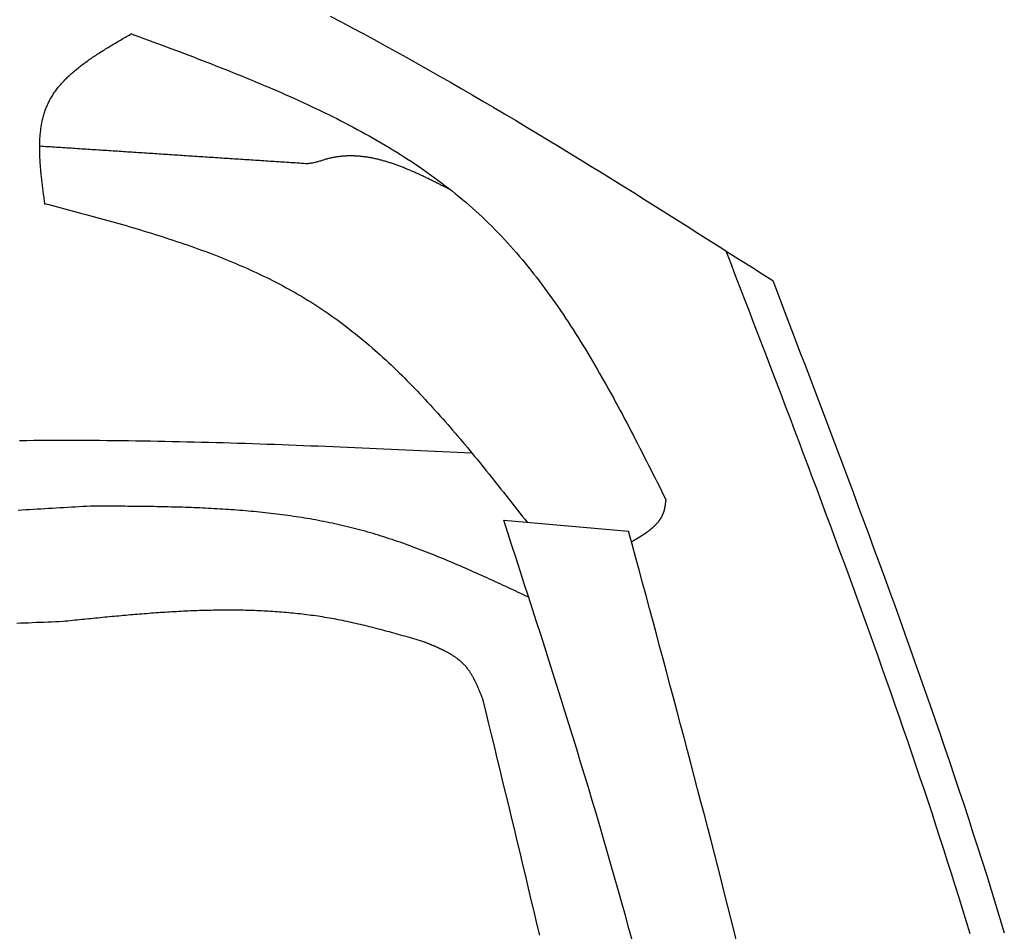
# Model space of a CAD drawing. Extents: x 715 to 7297, y 167 to 5810.
# Tile 67 of 92: x 5472 to 5754, y 2210 to 2471. Entities that reach past the tile are written whole.
import ezdxf

# ---------------------------------------------------------------- set-up
doc = ezdxf.new("R2010")
doc.units = 0
doc.layers.add('CAR', color=10, linetype='CONTINUOUS')

msp = doc.modelspace()

# ---------------------------------------------------------------- linework, layer by layer
at = {"layer": 'CAR'}
msp.add_line((5610.357, 2327.36), (5646.077, 2324.169), dxfattribs=at)
for points in [[(5560.68, 2471.55, 0), (5563.83, 2469.9, 0), (5566.97, 2468.23, 0), (5570.11, 2466.55, 0), (5573.25, 2464.85, 0), (5576.38, 2463.14, 0), (5579.51, 2461.42, 0), (5582.64, 2459.69, 0), (5585.76, 2457.94, 0), (5588.87, 2456.18, 0), (5591.99, 2454.41, 0), (5595.1, 2452.64, 0), (5598.2, 2450.84, 0), (5601.31, 2449.04, 0), (5604.41, 2447.23, 0), (5607.5, 2445.41, 0), (5610.6, 2443.58, 0), (5613.69, 2441.75, 0), (5616.78, 2439.9, 0), (5619.86, 2438.05, 0), (5622.94, 2436.18, 0), (5626.02, 2434.31, 0), (5629.1, 2432.44, 0), (5632.18, 2430.55, 0), (5635.25, 2428.66, 0), (5638.32, 2426.77, 0), (5641.39, 2424.86, 0), (5644.46, 2422.96, 0), (5647.53, 2421.05, 0), (5650.59, 2419.13, 0), (5653.66, 2417.21, 0), (5656.72, 2415.28, 0), (5659.78, 2413.35, 0), (5662.84, 2411.42, 0), (5665.9, 2409.49, 0), (5668.96, 2407.55, 0), (5672.02, 2405.61, 0), (5675.08, 2403.67, 0), (5678.13, 2401.73, 0), (5681.19, 2399.79, 0), (5684.25, 2397.84, 0), (5687.3, 2395.9, 0)], [(5479.11, 2417.66, 0), (5479.05, 2418.07, 0), (5479, 2418.47, 0), (5478.94, 2418.88, 0), (5478.89, 2419.29, 0), (5478.83, 2419.7, 0), (5478.78, 2420.1, 0), (5478.72, 2420.51, 0), (5478.67, 2420.92, 0), (5478.62, 2421.32, 0), (5478.56, 2421.73, 0), (5478.51, 2422.13, 0), (5478.46, 2422.54, 0), (5478.41, 2422.94, 0), (5478.36, 2423.35, 0), (5478.31, 2423.75, 0), (5478.26, 2424.15, 0), (5478.22, 2424.56, 0), (5478.17, 2424.96, 0), (5478.13, 2425.36, 0), (5478.08, 2425.76, 0), (5478.04, 2426.16, 0), (5478, 2426.56, 0), (5477.96, 2426.96, 0), (5477.93, 2427.36, 0), (5477.89, 2427.76, 0), (5477.86, 2428.15, 0), (5477.83, 2428.55, 0), (5477.8, 2428.94, 0), (5477.77, 2429.34, 0), (5477.74, 2429.73, 0), (5477.72, 2430.12, 0), (5477.7, 2430.52, 0), (5477.68, 2430.91, 0), (5477.66, 2431.29, 0), (5477.64, 2431.68, 0), (5477.63, 2432.07, 0), (5477.62, 2432.45, 0), (5477.61, 2432.84, 0), (5477.61, 2433.22, 0), (5477.6, 2433.6, 0), (5477.6, 2433.98, 0), (5477.6, 2434.36, 0), (5477.61, 2434.74, 0), (5477.62, 2435.12, 0), (5477.63, 2435.49, 0), (5477.64, 2435.86, 0), (5477.66, 2436.24, 0), (5477.68, 2436.61, 0), (5477.71, 2436.98, 0), (5477.73, 2437.34, 0), (5477.77, 2437.71, 0), (5477.8, 2438.07, 0), (5477.84, 2438.43, 0), (5477.88, 2438.8, 0), (5477.92, 2439.15, 0), (5477.97, 2439.51, 0), (5478.03, 2439.87, 0), (5478.08, 2440.22, 0), (5478.14, 2440.57, 0), (5478.21, 2440.92, 0), (5478.28, 2441.27, 0), (5478.35, 2441.61, 0), (5478.42, 2441.96, 0), (5478.51, 2442.3, 0), (5478.59, 2442.64, 0), (5478.68, 2442.97, 0), (5478.78, 2443.31, 0), (5478.87, 2443.64, 0), (5478.98, 2443.97, 0), (5479.09, 2444.3, 0), (5479.2, 2444.63, 0), (5479.32, 2444.95, 0), (5479.44, 2445.27, 0), (5479.57, 2445.59, 0), (5479.7, 2445.91, 0), (5479.84, 2446.22, 0), (5479.98, 2446.53, 0), (5480.13, 2446.84, 0), (5480.28, 2447.15, 0), (5480.44, 2447.45, 0), (5480.6, 2447.75, 0), (5480.77, 2448.05, 0), (5480.94, 2448.35, 0), (5481.12, 2448.64, 0), (5481.31, 2448.93, 0), (5481.49, 2449.22, 0), (5481.68, 2449.51, 0), (5481.88, 2449.8, 0), (5482.08, 2450.08, 0), (5482.29, 2450.36, 0), (5482.5, 2450.64, 0), (5482.71, 2450.92, 0), (5482.93, 2451.19, 0), (5483.15, 2451.47, 0), (5483.38, 2451.74, 0), (5483.61, 2452.01, 0), (5483.84, 2452.27, 0), (5484.08, 2452.54, 0), (5484.33, 2452.8, 0), (5484.57, 2453.06, 0), (5484.82, 2453.32, 0), (5485.08, 2453.58, 0), (5485.33, 2453.84, 0), (5485.59, 2454.09, 0), (5485.86, 2454.35, 0), (5486.13, 2454.6, 0), (5486.4, 2454.85, 0), (5486.67, 2455.1, 0), (5486.95, 2455.34, 0), (5487.23, 2455.59, 0), (5487.51, 2455.83, 0), (5487.8, 2456.07, 0), (5488.09, 2456.31, 0), (5488.38, 2456.55, 0), (5488.68, 2456.79, 0), (5488.98, 2457.03, 0), (5489.28, 2457.26, 0), (5489.58, 2457.49, 0), (5489.89, 2457.73, 0), (5490.2, 2457.96, 0), (5490.51, 2458.19, 0), (5490.82, 2458.42, 0), (5491.14, 2458.65, 0), (5491.46, 2458.87, 0), (5491.78, 2459.1, 0), (5492.1, 2459.32, 0), (5492.43, 2459.55, 0), (5492.75, 2459.77, 0), (5493.08, 2459.99, 0), (5493.41, 2460.21, 0), (5493.75, 2460.43, 0), (5494.08, 2460.65, 0), (5494.42, 2460.87, 0), (5494.75, 2461.09, 0), (5495.09, 2461.3, 0), (5495.43, 2461.52, 0), (5495.78, 2461.73, 0), (5496.12, 2461.95, 0), (5496.47, 2462.16, 0), (5496.81, 2462.38, 0), (5497.16, 2462.59, 0), (5497.51, 2462.8, 0), (5497.86, 2463.01, 0), (5498.21, 2463.22, 0), (5498.56, 2463.43, 0), (5498.91, 2463.64, 0), (5499.27, 2463.85, 0), (5499.62, 2464.06, 0), (5499.97, 2464.27, 0), (5500.33, 2464.48, 0), (5500.69, 2464.69, 0), (5501.04, 2464.9, 0), (5501.4, 2465.11, 0), (5501.76, 2465.32, 0), (5502.12, 2465.52, 0), (5502.47, 2465.73, 0), (5502.83, 2465.94, 0), (5503.19, 2466.15, 0), (5503.55, 2466.35, 0)], [(5503.55, 2466.62, 0), (5504.84, 2466.14, 0), (5506.13, 2465.66, 0), (5507.42, 2465.18, 0), (5508.71, 2464.7, 0), (5510.01, 2464.22, 0), (5511.3, 2463.74, 0), (5512.59, 2463.26, 0), (5513.87, 2462.77, 0), (5515.16, 2462.29, 0), (5516.45, 2461.81, 0), (5517.74, 2461.32, 0), (5519.02, 2460.83, 0), (5520.31, 2460.35, 0), (5521.59, 2459.86, 0), (5522.87, 2459.37, 0), (5524.15, 2458.87, 0), (5525.43, 2458.38, 0), (5526.71, 2457.88, 0), (5527.98, 2457.38, 0), (5529.25, 2456.88, 0), (5530.52, 2456.38, 0), (5531.79, 2455.88, 0), (5533.06, 2455.37, 0), (5534.33, 2454.86, 0), (5535.59, 2454.35, 0), (5536.85, 2453.83, 0), (5538.11, 2453.32, 0), (5539.36, 2452.8, 0), (5540.61, 2452.27, 0), (5541.86, 2451.75, 0), (5543.11, 2451.22, 0), (5544.35, 2450.68, 0), (5545.59, 2450.15, 0), (5546.83, 2449.61, 0), (5548.06, 2449.07, 0), (5549.29, 2448.52, 0), (5550.52, 2447.97, 0), (5551.74, 2447.41, 0), (5552.96, 2446.85, 0), (5554.17, 2446.29, 0), (5555.39, 2445.72, 0), (5556.59, 2445.15, 0), (5557.8, 2444.57, 0), (5559, 2443.99, 0), (5560.19, 2443.41, 0), (5561.38, 2442.82, 0), (5562.57, 2442.22, 0), (5563.75, 2441.62, 0), (5564.92, 2441.01, 0), (5566.1, 2440.4, 0), (5567.26, 2439.79, 0), (5568.42, 2439.16, 0), (5569.58, 2438.54, 0), (5570.73, 2437.9, 0), (5571.88, 2437.27, 0), (5573.02, 2436.62, 0), (5574.16, 2435.97, 0), (5575.28, 2435.31, 0), (5576.41, 2434.65, 0), (5577.53, 2433.98, 0), (5578.64, 2433.31, 0), (5579.75, 2432.62, 0), (5580.85, 2431.93, 0), (5581.94, 2431.24, 0), (5583.03, 2430.54, 0), (5584.11, 2429.83, 0), (5585.18, 2429.11, 0), (5586.25, 2428.39, 0), (5587.32, 2427.65, 0), (5588.37, 2426.92, 0), (5589.42, 2426.17, 0), (5590.46, 2425.42, 0), (5591.49, 2424.66, 0), (5592.52, 2423.89, 0), (5593.54, 2423.11, 0), (5594.55, 2422.32, 0), (5595.56, 2421.53, 0), (5596.56, 2420.73, 0), (5597.55, 2419.92, 0), (5598.53, 2419.1, 0), (5599.5, 2418.28, 0), (5600.47, 2417.44, 0), (5601.43, 2416.6, 0), (5602.38, 2415.74, 0), (5603.32, 2414.88, 0), (5604.25, 2414.01, 0), (5605.18, 2413.13, 0), (5606.09, 2412.24, 0), (5607, 2411.34, 0), (5607.9, 2410.43, 0), (5608.79, 2409.52, 0), (5609.68, 2408.59, 0), (5610.55, 2407.66, 0), (5611.42, 2406.71, 0), (5612.28, 2405.76, 0), (5613.13, 2404.8, 0), (5613.98, 2403.83, 0), (5614.81, 2402.86, 0), (5615.64, 2401.87, 0), (5616.47, 2400.88, 0), (5617.28, 2399.88, 0), (5618.09, 2398.88, 0), (5618.9, 2397.86, 0), (5619.69, 2396.84, 0), (5620.48, 2395.81, 0), (5621.27, 2394.78, 0), (5622.04, 2393.73, 0), (5622.81, 2392.69, 0), (5623.58, 2391.63, 0), (5624.34, 2390.57, 0), (5625.09, 2389.5, 0), (5625.84, 2388.42, 0), (5626.58, 2387.34, 0), (5627.31, 2386.26, 0), (5628.04, 2385.16, 0), (5628.77, 2384.07, 0), (5629.49, 2382.96, 0), (5630.21, 2381.85, 0), (5630.92, 2380.74, 0), (5631.62, 2379.62, 0), (5632.32, 2378.49, 0), (5633.02, 2377.36, 0), (5633.71, 2376.23, 0), (5634.4, 2375.09, 0), (5635.08, 2373.95, 0), (5635.76, 2372.8, 0), (5636.44, 2371.64, 0), (5637.11, 2370.49, 0), (5637.78, 2369.33, 0), (5638.45, 2368.16, 0), (5639.11, 2366.99, 0), (5639.77, 2365.82, 0), (5640.42, 2364.65, 0), (5641.07, 2363.47, 0), (5641.72, 2362.29, 0), (5642.37, 2361.1, 0), (5643.01, 2359.91, 0), (5643.65, 2358.72, 0), (5644.29, 2357.53, 0), (5644.93, 2356.33, 0), (5645.56, 2355.13, 0), (5646.19, 2353.93, 0), (5646.82, 2352.73, 0), (5647.45, 2351.52, 0), (5648.07, 2350.32, 0), (5648.7, 2349.11, 0), (5649.32, 2347.9, 0), (5649.94, 2346.68, 0), (5650.56, 2345.47, 0), (5651.18, 2344.25, 0), (5651.8, 2343.04, 0), (5652.41, 2341.82, 0), (5653.03, 2340.6, 0), (5653.64, 2339.38, 0), (5654.26, 2338.16, 0), (5654.87, 2336.94, 0), (5655.49, 2335.72, 0), (5656.1, 2334.5, 0), (5656.71, 2333.28, 0)], [(5553.67, 2429.33, 0), (5553.07, 2429.37, 0), (5552.47, 2429.41, 0), (5551.88, 2429.45, 0), (5551.28, 2429.49, 0), (5550.68, 2429.53, 0), (5550.08, 2429.57, 0), (5549.48, 2429.61, 0), (5548.88, 2429.65, 0), (5548.28, 2429.69, 0), (5547.68, 2429.72, 0), (5547.08, 2429.76, 0), (5546.48, 2429.8, 0), (5545.89, 2429.84, 0), (5545.29, 2429.88, 0), (5544.69, 2429.92, 0), (5544.09, 2429.96, 0), (5543.49, 2430, 0), (5542.89, 2430.04, 0), (5542.29, 2430.08, 0), (5541.69, 2430.12, 0), (5541.09, 2430.16, 0), (5540.5, 2430.2, 0), (5539.9, 2430.24, 0), (5539.3, 2430.27, 0), (5538.7, 2430.31, 0), (5538.1, 2430.35, 0), (5537.5, 2430.39, 0), (5536.9, 2430.43, 0), (5536.3, 2430.47, 0), (5535.7, 2430.51, 0), (5535.1, 2430.55, 0), (5534.51, 2430.59, 0), (5533.91, 2430.63, 0), (5533.31, 2430.67, 0), (5532.71, 2430.71, 0), (5532.11, 2430.75, 0), (5531.51, 2430.78, 0), (5530.91, 2430.82, 0), (5530.31, 2430.86, 0), (5529.71, 2430.9, 0), (5529.11, 2430.94, 0), (5528.52, 2430.98, 0), (5527.92, 2431.02, 0), (5527.32, 2431.06, 0), (5526.72, 2431.1, 0), (5526.12, 2431.14, 0), (5525.52, 2431.18, 0), (5524.92, 2431.22, 0), (5524.32, 2431.26, 0), (5523.72, 2431.3, 0), (5523.13, 2431.33, 0), (5522.53, 2431.37, 0), (5521.93, 2431.41, 0), (5521.33, 2431.45, 0), (5520.73, 2431.49, 0), (5520.13, 2431.53, 0), (5519.53, 2431.57, 0), (5518.93, 2431.61, 0), (5518.33, 2431.65, 0), (5517.73, 2431.69, 0), (5517.14, 2431.73, 0), (5516.54, 2431.77, 0), (5515.94, 2431.81, 0), (5515.34, 2431.84, 0), (5514.74, 2431.88, 0), (5514.14, 2431.92, 0), (5513.54, 2431.96, 0), (5512.94, 2432, 0), (5512.34, 2432.04, 0), (5511.75, 2432.08, 0), (5511.15, 2432.12, 0), (5510.55, 2432.16, 0), (5509.95, 2432.2, 0), (5509.35, 2432.24, 0), (5508.75, 2432.28, 0), (5508.15, 2432.32, 0), (5507.55, 2432.35, 0), (5506.95, 2432.39, 0), (5506.35, 2432.43, 0), (5505.76, 2432.47, 0), (5505.16, 2432.51, 0), (5504.56, 2432.55, 0), (5503.96, 2432.59, 0), (5503.36, 2432.63, 0), (5502.76, 2432.67, 0), (5502.16, 2432.71, 0), (5501.56, 2432.75, 0), (5500.96, 2432.79, 0), (5500.36, 2432.83, 0), (5499.77, 2432.87, 0), (5499.17, 2432.9, 0), (5498.57, 2432.94, 0), (5497.97, 2432.98, 0), (5497.37, 2433.02, 0), (5496.77, 2433.06, 0), (5496.17, 2433.1, 0), (5495.57, 2433.14, 0), (5494.97, 2433.18, 0), (5494.38, 2433.22, 0), (5493.78, 2433.26, 0), (5493.18, 2433.3, 0), (5492.58, 2433.34, 0), (5491.98, 2433.38, 0), (5491.38, 2433.41, 0), (5490.78, 2433.45, 0), (5490.18, 2433.49, 0), (5489.58, 2433.53, 0), (5488.98, 2433.57, 0), (5488.39, 2433.61, 0), (5487.79, 2433.65, 0), (5487.19, 2433.69, 0), (5486.59, 2433.73, 0), (5485.99, 2433.77, 0), (5485.39, 2433.81, 0), (5484.79, 2433.85, 0), (5484.19, 2433.89, 0), (5483.59, 2433.93, 0), (5483, 2433.96, 0), (5482.4, 2434, 0), (5481.8, 2434.04, 0), (5481.2, 2434.08, 0), (5480.6, 2434.12, 0), (5480, 2434.16, 0), (5479.4, 2434.2, 0), (5478.8, 2434.24, 0), (5478.2, 2434.28, 0), (5477.6, 2434.32, 0)], [(5595.26, 2421.76, 0), (5595, 2421.9, 0), (5594.74, 2422.03, 0), (5594.48, 2422.17, 0), (5594.22, 2422.3, 0), (5593.96, 2422.43, 0), (5593.69, 2422.57, 0), (5593.43, 2422.7, 0), (5593.17, 2422.83, 0), (5592.91, 2422.97, 0), (5592.65, 2423.1, 0), (5592.38, 2423.23, 0), (5592.12, 2423.37, 0), (5591.86, 2423.5, 0), (5591.6, 2423.63, 0), (5591.34, 2423.76, 0), (5591.08, 2423.89, 0), (5590.81, 2424.02, 0), (5590.55, 2424.15, 0), (5590.29, 2424.28, 0), (5590.03, 2424.41, 0), (5589.77, 2424.54, 0), (5589.5, 2424.67, 0), (5589.24, 2424.8, 0), (5588.98, 2424.93, 0), (5588.72, 2425.05, 0), (5588.46, 2425.18, 0), (5588.2, 2425.31, 0), (5587.93, 2425.43, 0), (5587.67, 2425.56, 0), (5587.41, 2425.68, 0), (5587.15, 2425.81, 0), (5586.89, 2425.93, 0), (5586.63, 2426.05, 0), (5586.36, 2426.17, 0), (5586.1, 2426.29, 0), (5585.84, 2426.41, 0), (5585.58, 2426.53, 0), (5585.32, 2426.65, 0), (5585.05, 2426.77, 0), (5584.79, 2426.88, 0), (5584.53, 2427, 0), (5584.27, 2427.11, 0), (5584.01, 2427.23, 0), (5583.75, 2427.34, 0), (5583.48, 2427.45, 0), (5583.22, 2427.56, 0), (5582.96, 2427.67, 0), (5582.7, 2427.78, 0), (5582.44, 2427.89, 0), (5582.18, 2428, 0), (5581.91, 2428.1, 0), (5581.65, 2428.21, 0), (5581.39, 2428.31, 0), (5581.13, 2428.41, 0), (5580.87, 2428.51, 0), (5580.61, 2428.61, 0), (5580.35, 2428.71, 0), (5580.08, 2428.81, 0), (5579.82, 2428.9, 0), (5579.56, 2429, 0), (5579.3, 2429.09, 0), (5579.04, 2429.18, 0), (5578.78, 2429.27, 0), (5578.51, 2429.36, 0), (5578.25, 2429.45, 0), (5577.99, 2429.54, 0), (5577.73, 2429.62, 0), (5577.47, 2429.7, 0), (5577.21, 2429.79, 0), (5576.95, 2429.87, 0), (5576.68, 2429.95, 0), (5576.42, 2430.02, 0), (5576.16, 2430.1, 0), (5575.9, 2430.17, 0), (5575.64, 2430.24, 0), (5575.38, 2430.31, 0), (5575.12, 2430.38, 0), (5574.85, 2430.45, 0), (5574.59, 2430.52, 0), (5574.33, 2430.58, 0), (5574.07, 2430.64, 0), (5573.81, 2430.7, 0), (5573.55, 2430.76, 0), (5573.29, 2430.82, 0), (5573.03, 2430.87, 0), (5572.76, 2430.92, 0), (5572.5, 2430.97, 0), (5572.24, 2431.02, 0), (5571.98, 2431.07, 0), (5571.72, 2431.11, 0), (5571.46, 2431.16, 0), (5571.2, 2431.2, 0), (5570.94, 2431.24, 0), (5570.68, 2431.27, 0), (5570.41, 2431.31, 0), (5570.15, 2431.34, 0), (5569.89, 2431.37, 0), (5569.63, 2431.4, 0), (5569.37, 2431.42, 0), (5569.11, 2431.45, 0), (5568.85, 2431.47, 0), (5568.59, 2431.49, 0), (5568.33, 2431.51, 0), (5568.06, 2431.52, 0), (5567.8, 2431.53, 0), (5567.54, 2431.54, 0), (5567.28, 2431.55, 0), (5567.02, 2431.56, 0), (5566.76, 2431.56, 0), (5566.5, 2431.56, 0), (5566.24, 2431.56, 0), (5565.98, 2431.55, 0), (5565.72, 2431.55, 0), (5565.46, 2431.54, 0), (5565.2, 2431.53, 0), (5564.93, 2431.51, 0), (5564.67, 2431.49, 0), (5564.41, 2431.47, 0), (5564.15, 2431.45, 0), (5563.89, 2431.43, 0), (5563.63, 2431.4, 0), (5563.37, 2431.37, 0), (5563.11, 2431.34, 0), (5562.85, 2431.3, 0), (5562.59, 2431.26, 0), (5562.33, 2431.22, 0), (5562.07, 2431.18, 0), (5561.81, 2431.13, 0), (5561.55, 2431.08, 0), (5561.29, 2431.03, 0), (5561.03, 2430.97, 0), (5560.77, 2430.91, 0), (5560.5, 2430.85, 0), (5560.24, 2430.79, 0), (5559.98, 2430.72, 0), (5559.72, 2430.65, 0), (5559.46, 2430.58, 0), (5559.2, 2430.5, 0), (5558.94, 2430.42, 0), (5558.68, 2430.34, 0), (5558.42, 2430.26, 0), (5558.16, 2430.18, 0), (5557.9, 2430.1, 0), (5557.64, 2430.02, 0), (5557.38, 2429.94, 0), (5557.12, 2429.87, 0), (5556.85, 2429.79, 0), (5556.59, 2429.72, 0), (5556.33, 2429.66, 0), (5556.07, 2429.59, 0), (5555.8, 2429.54, 0), (5555.54, 2429.49, 0), (5555.27, 2429.44, 0), (5555.01, 2429.4, 0), (5554.74, 2429.37, 0), (5554.48, 2429.35, 0), (5554.21, 2429.33, 0), (5553.94, 2429.33, 0), (5553.67, 2429.33, 0)], [(5479.11, 2417.93, 0), (5480.17, 2417.65, 0), (5481.23, 2417.37, 0), (5482.29, 2417.09, 0), (5483.35, 2416.81, 0), (5484.41, 2416.53, 0), (5485.46, 2416.24, 0), (5486.52, 2415.96, 0), (5487.58, 2415.68, 0), (5488.64, 2415.39, 0), (5489.7, 2415.11, 0), (5490.75, 2414.82, 0), (5491.81, 2414.54, 0), (5492.86, 2414.25, 0), (5493.92, 2413.96, 0), (5494.97, 2413.67, 0), (5496.02, 2413.38, 0), (5497.07, 2413.09, 0), (5498.12, 2412.79, 0), (5499.17, 2412.5, 0), (5500.22, 2412.2, 0), (5501.27, 2411.9, 0), (5502.31, 2411.6, 0), (5503.36, 2411.29, 0), (5504.4, 2410.99, 0), (5505.44, 2410.68, 0), (5506.48, 2410.37, 0), (5507.52, 2410.05, 0), (5508.55, 2409.74, 0), (5509.59, 2409.42, 0), (5510.62, 2409.1, 0), (5511.65, 2408.77, 0), (5512.68, 2408.45, 0), (5513.71, 2408.12, 0), (5514.73, 2407.78, 0), (5515.76, 2407.45, 0), (5516.78, 2407.11, 0), (5517.79, 2406.77, 0), (5518.81, 2406.42, 0), (5519.83, 2406.07, 0), (5520.84, 2405.72, 0), (5521.85, 2405.36, 0), (5522.85, 2405, 0), (5523.86, 2404.63, 0), (5524.86, 2404.26, 0), (5525.86, 2403.89, 0), (5526.85, 2403.51, 0), (5527.85, 2403.13, 0), (5528.84, 2402.75, 0), (5529.82, 2402.35, 0), (5530.81, 2401.96, 0), (5531.79, 2401.56, 0), (5532.77, 2401.16, 0), (5533.74, 2400.75, 0), (5534.71, 2400.33, 0), (5535.68, 2399.91, 0), (5536.65, 2399.49, 0), (5537.61, 2399.06, 0), (5538.57, 2398.62, 0), (5539.52, 2398.18, 0), (5540.47, 2397.73, 0), (5541.42, 2397.28, 0), (5542.36, 2396.82, 0), (5543.3, 2396.36, 0), (5544.24, 2395.89, 0), (5545.17, 2395.42, 0), (5546.1, 2394.94, 0), (5547.02, 2394.45, 0), (5547.94, 2393.95, 0), (5548.85, 2393.45, 0), (5549.76, 2392.95, 0), (5550.67, 2392.43, 0), (5551.57, 2391.91, 0), (5552.47, 2391.39, 0), (5553.37, 2390.85, 0), (5554.25, 2390.31, 0), (5555.14, 2389.76, 0), (5556.02, 2389.21, 0), (5556.89, 2388.65, 0), (5557.76, 2388.08, 0), (5558.63, 2387.5, 0), (5559.49, 2386.92, 0), (5560.35, 2386.33, 0), (5561.2, 2385.73, 0), (5562.04, 2385.13, 0), (5562.89, 2384.51, 0), (5563.72, 2383.9, 0), (5564.56, 2383.27, 0), (5565.39, 2382.64, 0), (5566.21, 2382, 0), (5567.03, 2381.36, 0), (5567.85, 2380.71, 0), (5568.66, 2380.05, 0), (5569.47, 2379.39, 0), (5570.28, 2378.72, 0), (5571.08, 2378.05, 0), (5571.88, 2377.37, 0), (5572.67, 2376.68, 0), (5573.46, 2375.99, 0), (5574.25, 2375.29, 0), (5575.03, 2374.59, 0), (5575.81, 2373.88, 0), (5576.58, 2373.17, 0), (5577.36, 2372.45, 0), (5578.12, 2371.73, 0), (5578.89, 2371, 0), (5579.65, 2370.26, 0), (5580.41, 2369.53, 0), (5581.17, 2368.78, 0), (5581.92, 2368.03, 0), (5582.67, 2367.28, 0), (5583.42, 2366.53, 0), (5584.16, 2365.77, 0), (5584.91, 2365, 0), (5585.64, 2364.23, 0), (5586.38, 2363.46, 0), (5587.11, 2362.68, 0), (5587.85, 2361.9, 0), (5588.57, 2361.11, 0), (5589.3, 2360.33, 0), (5590.02, 2359.53, 0), (5590.75, 2358.74, 0), (5591.46, 2357.94, 0), (5592.18, 2357.13, 0), (5592.9, 2356.33, 0), (5593.61, 2355.52, 0), (5594.32, 2354.71, 0), (5595.03, 2353.89, 0), (5595.74, 2353.07, 0), (5596.44, 2352.25, 0), (5597.14, 2351.43, 0), (5597.85, 2350.6, 0), (5598.54, 2349.77, 0), (5599.24, 2348.94, 0), (5599.94, 2348.11, 0), (5600.64, 2347.27, 0), (5601.33, 2346.43, 0), (5602.02, 2345.59, 0), (5602.71, 2344.75, 0), (5603.4, 2343.91, 0), (5604.09, 2343.06, 0), (5604.78, 2342.21, 0), (5605.46, 2341.36, 0), (5606.15, 2340.51, 0), (5606.83, 2339.66, 0), (5607.52, 2338.81, 0), (5608.2, 2337.95, 0), (5608.88, 2337.1, 0), (5609.56, 2336.24, 0), (5610.25, 2335.38, 0), (5610.93, 2334.52, 0), (5611.6, 2333.66, 0), (5612.28, 2332.8, 0), (5612.96, 2331.94, 0), (5613.64, 2331.08, 0), (5614.32, 2330.22, 0), (5615, 2329.35, 0), (5615.67, 2328.49, 0), (5616.35, 2327.63, 0), (5617.03, 2326.76, 0)], [(5673.89, 2404.43, 0), (5675.2, 2401.02, 0), (5676.51, 2397.6, 0), (5677.82, 2394.19, 0), (5679.13, 2390.78, 0), (5680.44, 2387.37, 0), (5681.75, 2383.96, 0), (5683.06, 2380.55, 0), (5684.36, 2377.14, 0), (5685.67, 2373.72, 0), (5686.97, 2370.31, 0), (5688.27, 2366.9, 0), (5689.58, 2363.48, 0), (5690.87, 2360.07, 0), (5692.17, 2356.66, 0), (5693.47, 2353.24, 0), (5694.76, 2349.83, 0), (5696.05, 2346.41, 0), (5697.33, 2343, 0), (5698.62, 2339.58, 0), (5699.9, 2336.16, 0), (5701.18, 2332.74, 0), (5702.45, 2329.32, 0), (5703.72, 2325.91, 0), (5704.99, 2322.49, 0), (5706.25, 2319.06, 0), (5707.51, 2315.64, 0), (5708.77, 2312.22, 0), (5710.02, 2308.8, 0), (5711.27, 2305.37, 0), (5712.51, 2301.95, 0), (5713.75, 2298.52, 0), (5714.98, 2295.1, 0), (5716.21, 2291.67, 0), (5717.43, 2288.24, 0), (5718.65, 2284.81, 0), (5719.86, 2281.38, 0), (5721.07, 2277.94, 0), (5722.27, 2274.51, 0), (5723.46, 2271.08, 0), (5724.65, 2267.64, 0), (5725.83, 2264.2, 0), (5727, 2260.76, 0), (5728.17, 2257.32, 0), (5729.33, 2253.88, 0), (5730.49, 2250.44, 0), (5731.64, 2247, 0), (5732.78, 2243.55, 0), (5733.91, 2240.1, 0), (5735.03, 2236.65, 0), (5736.15, 2233.2, 0), (5737.26, 2229.75, 0), (5738.36, 2226.3, 0), (5739.45, 2222.84, 0), (5740.54, 2219.39, 0), (5741.62, 2215.93, 0), (5742.68, 2212.47, 0), (5743.74, 2209.01, 0)], [(5687.3, 2395.9, 0), (5688.84, 2391.86, 0), (5690.39, 2387.83, 0), (5691.93, 2383.79, 0), (5693.47, 2379.75, 0), (5695.01, 2375.71, 0), (5696.55, 2371.68, 0), (5698.08, 2367.64, 0), (5699.62, 2363.6, 0), (5701.15, 2359.56, 0), (5702.68, 2355.52, 0), (5704.21, 2351.48, 0), (5705.73, 2347.44, 0), (5707.25, 2343.4, 0), (5708.77, 2339.36, 0), (5710.28, 2335.32, 0), (5711.79, 2331.27, 0), (5713.29, 2327.23, 0), (5714.79, 2323.18, 0), (5716.28, 2319.14, 0), (5717.77, 2315.09, 0), (5719.25, 2311.04, 0), (5720.73, 2306.99, 0), (5722.2, 2302.94, 0), (5723.66, 2298.89, 0), (5725.12, 2294.83, 0), (5726.56, 2290.78, 0), (5728.01, 2286.72, 0), (5729.44, 2282.66, 0), (5730.86, 2278.6, 0), (5732.28, 2274.54, 0), (5733.69, 2270.47, 0), (5735.09, 2266.41, 0), (5736.48, 2262.34, 0), (5737.86, 2258.27, 0), (5739.23, 2254.2, 0), (5740.59, 2250.12, 0), (5741.94, 2246.05, 0), (5743.27, 2241.97, 0), (5744.6, 2237.89, 0), (5745.92, 2233.81, 0), (5747.22, 2229.72, 0), (5748.52, 2225.64, 0), (5749.8, 2221.55, 0), (5751.07, 2217.45, 0), (5752.32, 2213.36, 0), (5753.56, 2209.26, 0)], [(5471.81, 2350.13, 0), (5473.89, 2350.15, 0), (5475.96, 2350.17, 0), (5478.04, 2350.19, 0), (5480.12, 2350.2, 0), (5482.2, 2350.2, 0), (5484.28, 2350.21, 0), (5486.36, 2350.21, 0), (5488.44, 2350.21, 0), (5490.52, 2350.2, 0), (5492.6, 2350.19, 0), (5494.69, 2350.18, 0), (5496.77, 2350.16, 0), (5498.85, 2350.14, 0), (5500.93, 2350.12, 0), (5503.02, 2350.09, 0), (5505.1, 2350.06, 0), (5507.18, 2350.03, 0), (5509.27, 2350, 0), (5511.35, 2349.96, 0), (5513.44, 2349.92, 0), (5515.52, 2349.88, 0), (5517.61, 2349.83, 0), (5519.69, 2349.78, 0), (5521.78, 2349.73, 0), (5523.87, 2349.68, 0), (5525.95, 2349.63, 0), (5528.04, 2349.57, 0), (5530.13, 2349.51, 0), (5532.21, 2349.45, 0), (5534.3, 2349.38, 0), (5536.39, 2349.32, 0), (5538.48, 2349.25, 0), (5540.56, 2349.18, 0), (5542.65, 2349.11, 0), (5544.74, 2349.03, 0), (5546.83, 2348.96, 0), (5548.92, 2348.88, 0), (5551.01, 2348.8, 0), (5553.1, 2348.72, 0), (5555.19, 2348.64, 0), (5557.28, 2348.56, 0), (5559.37, 2348.48, 0), (5561.46, 2348.39, 0), (5563.55, 2348.3, 0), (5565.64, 2348.22, 0), (5567.73, 2348.13, 0), (5569.82, 2348.04, 0), (5571.91, 2347.95, 0), (5574, 2347.85, 0), (5576.09, 2347.76, 0), (5578.18, 2347.67, 0), (5580.27, 2347.57, 0), (5582.36, 2347.48, 0), (5584.45, 2347.38, 0), (5586.55, 2347.29, 0), (5588.64, 2347.19, 0), (5590.73, 2347.09, 0), (5592.82, 2347, 0), (5594.91, 2346.9, 0), (5597, 2346.8, 0), (5599.09, 2346.71, 0), (5601.19, 2346.61, 0)], [(5656.71, 2333.28, 0), (5656.7, 2333.18, 0), (5656.69, 2333.07, 0), (5656.68, 2332.97, 0), (5656.67, 2332.86, 0), (5656.66, 2332.76, 0), (5656.64, 2332.66, 0), (5656.63, 2332.55, 0), (5656.62, 2332.45, 0), (5656.61, 2332.34, 0), (5656.59, 2332.24, 0), (5656.58, 2332.14, 0), (5656.57, 2332.03, 0), (5656.55, 2331.93, 0), (5656.54, 2331.83, 0), (5656.52, 2331.73, 0), (5656.51, 2331.62, 0), (5656.49, 2331.52, 0), (5656.48, 2331.42, 0), (5656.46, 2331.32, 0), (5656.45, 2331.22, 0), (5656.43, 2331.12, 0), (5656.41, 2331.02, 0), (5656.39, 2330.92, 0), (5656.37, 2330.82, 0), (5656.35, 2330.72, 0), (5656.33, 2330.62, 0), (5656.31, 2330.52, 0), (5656.29, 2330.42, 0), (5656.26, 2330.32, 0), (5656.24, 2330.23, 0), (5656.22, 2330.13, 0), (5656.19, 2330.03, 0), (5656.16, 2329.94, 0), (5656.14, 2329.84, 0), (5656.11, 2329.75, 0), (5656.08, 2329.65, 0), (5656.05, 2329.56, 0), (5656.01, 2329.46, 0), (5655.98, 2329.37, 0), (5655.95, 2329.28, 0), (5655.91, 2329.19, 0), (5655.88, 2329.1, 0), (5655.84, 2329.01, 0), (5655.8, 2328.92, 0), (5655.76, 2328.83, 0), (5655.72, 2328.74, 0), (5655.68, 2328.65, 0), (5655.64, 2328.56, 0), (5655.6, 2328.48, 0), (5655.55, 2328.39, 0), (5655.51, 2328.3, 0), (5655.46, 2328.22, 0), (5655.42, 2328.13, 0), (5655.37, 2328.05, 0), (5655.32, 2327.97, 0), (5655.27, 2327.88, 0), (5655.22, 2327.8, 0), (5655.17, 2327.72, 0), (5655.12, 2327.64, 0), (5655.06, 2327.55, 0), (5655.01, 2327.47, 0), (5654.96, 2327.39, 0), (5654.9, 2327.31, 0), (5654.84, 2327.23, 0), (5654.79, 2327.15, 0), (5654.73, 2327.08, 0), (5654.67, 2327, 0), (5654.61, 2326.92, 0), (5654.55, 2326.84, 0), (5654.49, 2326.77, 0), (5654.43, 2326.69, 0), (5654.36, 2326.61, 0), (5654.3, 2326.54, 0), (5654.23, 2326.46, 0), (5654.17, 2326.39, 0), (5654.1, 2326.31, 0), (5654.04, 2326.24, 0), (5653.97, 2326.17, 0), (5653.9, 2326.09, 0), (5653.83, 2326.02, 0), (5653.76, 2325.95, 0), (5653.69, 2325.88, 0), (5653.62, 2325.8, 0), (5653.55, 2325.73, 0), (5653.48, 2325.66, 0), (5653.4, 2325.59, 0), (5653.33, 2325.52, 0), (5653.26, 2325.45, 0), (5653.18, 2325.38, 0), (5653.11, 2325.31, 0), (5653.03, 2325.24, 0), (5652.95, 2325.17, 0), (5652.88, 2325.11, 0), (5652.8, 2325.04, 0), (5652.72, 2324.97, 0), (5652.64, 2324.9, 0), (5652.56, 2324.84, 0), (5652.48, 2324.77, 0), (5652.4, 2324.7, 0), (5652.32, 2324.64, 0), (5652.24, 2324.57, 0), (5652.16, 2324.51, 0), (5652.07, 2324.44, 0), (5651.99, 2324.38, 0), (5651.91, 2324.31, 0), (5651.82, 2324.25, 0), (5651.74, 2324.18, 0), (5651.65, 2324.12, 0), (5651.57, 2324.06, 0), (5651.48, 2323.99, 0), (5651.4, 2323.93, 0), (5651.31, 2323.87, 0), (5651.22, 2323.8, 0), (5651.13, 2323.74, 0), (5651.05, 2323.68, 0), (5650.96, 2323.62, 0), (5650.87, 2323.55, 0), (5650.78, 2323.49, 0), (5650.69, 2323.43, 0), (5650.6, 2323.37, 0), (5650.51, 2323.31, 0), (5650.42, 2323.25, 0), (5650.33, 2323.19, 0), (5650.24, 2323.13, 0), (5650.15, 2323.07, 0), (5650.05, 2323.01, 0), (5649.96, 2322.95, 0), (5649.87, 2322.89, 0), (5649.78, 2322.83, 0), (5649.68, 2322.77, 0), (5649.59, 2322.71, 0), (5649.5, 2322.65, 0), (5649.4, 2322.59, 0), (5649.31, 2322.53, 0), (5649.22, 2322.47, 0), (5649.12, 2322.41, 0), (5649.03, 2322.35, 0), (5648.93, 2322.29, 0), (5648.84, 2322.24, 0), (5648.74, 2322.18, 0), (5648.65, 2322.12, 0), (5648.55, 2322.06, 0), (5648.46, 2322, 0), (5648.36, 2321.94, 0), (5648.27, 2321.89, 0), (5648.17, 2321.83, 0), (5648.07, 2321.77, 0), (5647.98, 2321.71, 0), (5647.88, 2321.66, 0), (5647.79, 2321.6, 0), (5647.69, 2321.54, 0), (5647.59, 2321.48, 0), (5647.5, 2321.42, 0), (5647.4, 2321.37, 0), (5647.3, 2321.31, 0), (5647.21, 2321.25, 0), (5647.11, 2321.19, 0), (5647.01, 2321.14, 0), (5646.92, 2321.08, 0)], [(5492.09, 2331.34, 0), (5491, 2331.27, 0), (5489.92, 2331.21, 0), (5488.83, 2331.15, 0), (5487.74, 2331.08, 0), (5486.65, 2331.02, 0), (5485.57, 2330.96, 0), (5484.48, 2330.89, 0), (5483.39, 2330.83, 0), (5482.3, 2330.77, 0), (5481.22, 2330.7, 0), (5480.13, 2330.64, 0), (5479.04, 2330.58, 0), (5477.95, 2330.51, 0), (5476.87, 2330.45, 0), (5475.78, 2330.39, 0), (5474.69, 2330.32, 0), (5473.6, 2330.26, 0), (5472.52, 2330.2, 0), (5471.43, 2330.13, 0)], [(5617.49, 2305.27, 0), (5616.75, 2305.62, 0), (5616, 2305.97, 0), (5615.26, 2306.32, 0), (5614.51, 2306.67, 0), (5613.77, 2307.01, 0), (5613.02, 2307.36, 0), (5612.28, 2307.71, 0), (5611.53, 2308.05, 0), (5610.79, 2308.4, 0), (5610.04, 2308.74, 0), (5609.3, 2309.09, 0), (5608.55, 2309.43, 0), (5607.8, 2309.78, 0), (5607.06, 2310.12, 0), (5606.31, 2310.46, 0), (5605.57, 2310.8, 0), (5604.82, 2311.14, 0), (5604.07, 2311.48, 0), (5603.32, 2311.81, 0), (5602.58, 2312.15, 0), (5601.83, 2312.48, 0), (5601.08, 2312.81, 0), (5600.33, 2313.14, 0), (5599.58, 2313.47, 0), (5598.83, 2313.8, 0), (5598.08, 2314.13, 0), (5597.33, 2314.45, 0), (5596.58, 2314.77, 0), (5595.83, 2315.09, 0), (5595.08, 2315.41, 0), (5594.33, 2315.73, 0), (5593.57, 2316.04, 0), (5592.82, 2316.35, 0), (5592.07, 2316.66, 0), (5591.31, 2316.97, 0), (5590.56, 2317.28, 0), (5589.8, 2317.58, 0), (5589.05, 2317.88, 0), (5588.29, 2318.18, 0), (5587.53, 2318.47, 0), (5586.77, 2318.76, 0), (5586.01, 2319.05, 0), (5585.25, 2319.34, 0), (5584.49, 2319.62, 0), (5583.73, 2319.9, 0), (5582.97, 2320.18, 0), (5582.21, 2320.46, 0), (5581.45, 2320.73, 0), (5580.68, 2320.99, 0), (5579.92, 2321.26, 0), (5579.15, 2321.52, 0), (5578.39, 2321.78, 0), (5577.62, 2322.03, 0), (5576.85, 2322.28, 0), (5576.08, 2322.53, 0), (5575.31, 2322.77, 0), (5574.54, 2323.01, 0), (5573.77, 2323.24, 0), (5573, 2323.48, 0), (5572.22, 2323.7, 0), (5571.45, 2323.93, 0), (5570.67, 2324.14, 0), (5569.9, 2324.36, 0), (5569.12, 2324.57, 0), (5568.34, 2324.77, 0), (5567.56, 2324.98, 0), (5566.78, 2325.17, 0), (5566, 2325.37, 0), (5565.22, 2325.56, 0), (5564.43, 2325.74, 0), (5563.65, 2325.92, 0), (5562.86, 2326.1, 0), (5562.08, 2326.27, 0), (5561.29, 2326.44, 0), (5560.5, 2326.61, 0), (5559.71, 2326.77, 0), (5558.92, 2326.92, 0), (5558.13, 2327.08, 0), (5557.34, 2327.23, 0), (5556.54, 2327.38, 0), (5555.75, 2327.52, 0), (5554.96, 2327.66, 0), (5554.16, 2327.79, 0), (5553.36, 2327.93, 0), (5552.57, 2328.05, 0), (5551.77, 2328.18, 0), (5550.97, 2328.3, 0), (5550.17, 2328.42, 0), (5549.37, 2328.54, 0), (5548.57, 2328.65, 0), (5547.77, 2328.76, 0), (5546.97, 2328.87, 0), (5546.16, 2328.97, 0), (5545.36, 2329.07, 0), (5544.56, 2329.17, 0), (5543.75, 2329.26, 0), (5542.94, 2329.35, 0), (5542.14, 2329.44, 0), (5541.33, 2329.53, 0), (5540.52, 2329.61, 0), (5539.71, 2329.69, 0), (5538.9, 2329.77, 0), (5538.09, 2329.85, 0), (5537.28, 2329.92, 0), (5536.47, 2329.99, 0), (5535.66, 2330.06, 0), (5534.85, 2330.12, 0), (5534.04, 2330.19, 0), (5533.22, 2330.25, 0), (5532.41, 2330.31, 0), (5531.6, 2330.36, 0), (5530.78, 2330.42, 0), (5529.96, 2330.47, 0), (5529.15, 2330.52, 0), (5528.33, 2330.57, 0), (5527.52, 2330.61, 0), (5526.7, 2330.65, 0), (5525.88, 2330.7, 0), (5525.06, 2330.74, 0), (5524.24, 2330.78, 0), (5523.42, 2330.81, 0), (5522.6, 2330.85, 0), (5521.79, 2330.88, 0), (5520.96, 2330.91, 0), (5520.14, 2330.94, 0), (5519.32, 2330.97, 0), (5518.5, 2331, 0), (5517.68, 2331.02, 0), (5516.86, 2331.05, 0), (5516.04, 2331.07, 0), (5515.21, 2331.09, 0), (5514.39, 2331.11, 0), (5513.57, 2331.13, 0), (5512.74, 2331.15, 0), (5511.92, 2331.16, 0), (5511.09, 2331.18, 0), (5510.27, 2331.19, 0), (5509.45, 2331.21, 0), (5508.62, 2331.22, 0), (5507.8, 2331.23, 0), (5506.97, 2331.24, 0), (5506.14, 2331.25, 0), (5505.32, 2331.26, 0), (5504.49, 2331.27, 0), (5503.67, 2331.27, 0), (5502.84, 2331.28, 0), (5502.01, 2331.29, 0), (5501.19, 2331.29, 0), (5500.36, 2331.3, 0), (5499.53, 2331.3, 0), (5498.71, 2331.31, 0), (5497.88, 2331.31, 0), (5497.05, 2331.32, 0), (5496.23, 2331.32, 0), (5495.4, 2331.32, 0), (5494.57, 2331.33, 0), (5493.75, 2331.33, 0), (5492.92, 2331.33, 0), (5492.09, 2331.34, 0)], [(5647.17, 2206.82, 0), (5646.18, 2210.49, 0), (5645.17, 2214.16, 0), (5644.15, 2217.84, 0), (5643.12, 2221.5, 0), (5642.08, 2225.17, 0), (5641.04, 2228.84, 0), (5639.98, 2232.5, 0), (5638.91, 2236.16, 0), (5637.84, 2239.82, 0), (5636.76, 2243.48, 0), (5635.67, 2247.14, 0), (5634.57, 2250.8, 0), (5633.46, 2254.45, 0), (5632.35, 2258.1, 0), (5631.23, 2261.76, 0), (5630.1, 2265.41, 0), (5628.97, 2269.06, 0), (5627.84, 2272.71, 0), (5626.69, 2276.35, 0), (5625.55, 2280, 0), (5624.4, 2283.65, 0), (5623.24, 2287.29, 0), (5622.08, 2290.94, 0), (5620.92, 2294.58, 0), (5619.75, 2298.23, 0), (5618.59, 2301.87, 0), (5617.41, 2305.51, 0), (5616.24, 2309.15, 0), (5615.07, 2312.79, 0), (5613.89, 2316.44, 0), (5612.71, 2320.08, 0), (5611.54, 2323.72, 0), (5610.36, 2327.36, 0)], [(5677.18, 2206.05, 0), (5676.25, 2209.75, 0), (5675.32, 2213.44, 0), (5674.39, 2217.14, 0), (5673.45, 2220.84, 0), (5672.51, 2224.53, 0), (5671.56, 2228.23, 0), (5670.61, 2231.92, 0), (5669.66, 2235.62, 0), (5668.7, 2239.31, 0), (5667.75, 2243, 0), (5666.78, 2246.69, 0), (5665.82, 2250.39, 0), (5664.85, 2254.08, 0), (5663.88, 2257.77, 0), (5662.91, 2261.46, 0), (5661.94, 2265.15, 0), (5660.96, 2268.84, 0), (5659.98, 2272.53, 0), (5659, 2276.22, 0), (5658.01, 2279.91, 0), (5657.03, 2283.6, 0), (5656.04, 2287.29, 0), (5655.05, 2290.98, 0), (5654.06, 2294.67, 0), (5653.07, 2298.36, 0), (5652.07, 2302.04, 0), (5651.07, 2305.73, 0), (5650.08, 2309.42, 0), (5649.08, 2313.11, 0), (5648.08, 2316.79, 0), (5647.08, 2320.48, 0), (5646.08, 2324.17, 0)], [(5587.79, 2292.45, 0), (5587.16, 2292.64, 0), (5586.52, 2292.82, 0), (5585.89, 2293, 0), (5585.26, 2293.19, 0), (5584.62, 2293.37, 0), (5583.99, 2293.55, 0), (5583.36, 2293.73, 0), (5582.72, 2293.91, 0), (5582.09, 2294.09, 0), (5581.46, 2294.27, 0), (5580.82, 2294.45, 0), (5580.19, 2294.63, 0), (5579.56, 2294.81, 0), (5578.92, 2294.98, 0), (5578.29, 2295.16, 0), (5577.65, 2295.33, 0), (5577.02, 2295.5, 0), (5576.38, 2295.68, 0), (5575.75, 2295.85, 0), (5575.11, 2296.01, 0), (5574.48, 2296.18, 0), (5573.84, 2296.35, 0), (5573.21, 2296.51, 0), (5572.57, 2296.67, 0), (5571.94, 2296.83, 0), (5571.3, 2296.99, 0), (5570.66, 2297.14, 0), (5570.03, 2297.3, 0), (5569.39, 2297.45, 0), (5568.75, 2297.6, 0), (5568.12, 2297.74, 0), (5567.48, 2297.89, 0), (5566.84, 2298.03, 0), (5566.2, 2298.17, 0), (5565.56, 2298.31, 0), (5564.92, 2298.44, 0), (5564.28, 2298.57, 0), (5563.64, 2298.7, 0), (5563, 2298.83, 0), (5562.36, 2298.95, 0), (5561.72, 2299.07, 0), (5561.08, 2299.18, 0), (5560.44, 2299.3, 0), (5559.8, 2299.41, 0), (5559.16, 2299.51, 0), (5558.51, 2299.62, 0), (5557.87, 2299.72, 0), (5557.23, 2299.81, 0), (5556.58, 2299.91, 0), (5555.94, 2300, 0), (5555.29, 2300.09, 0), (5554.65, 2300.17, 0), (5554, 2300.26, 0), (5553.36, 2300.34, 0), (5552.71, 2300.42, 0), (5552.07, 2300.49, 0), (5551.42, 2300.56, 0), (5550.77, 2300.63, 0), (5550.12, 2300.7, 0), (5549.48, 2300.76, 0), (5548.83, 2300.82, 0), (5548.18, 2300.88, 0), (5547.53, 2300.94, 0), (5546.88, 2300.99, 0), (5546.23, 2301.04, 0), (5545.58, 2301.09, 0), (5544.94, 2301.14, 0), (5544.29, 2301.18, 0), (5543.63, 2301.22, 0), (5542.98, 2301.26, 0), (5542.33, 2301.3, 0), (5541.68, 2301.33, 0), (5541.03, 2301.36, 0), (5540.38, 2301.39, 0), (5539.73, 2301.42, 0), (5539.07, 2301.44, 0), (5538.42, 2301.46, 0), (5537.77, 2301.48, 0), (5537.12, 2301.5, 0), (5536.46, 2301.52, 0), (5535.81, 2301.53, 0), (5535.16, 2301.55, 0), (5534.5, 2301.56, 0), (5533.85, 2301.56, 0), (5533.19, 2301.57, 0), (5532.54, 2301.57, 0), (5531.88, 2301.57, 0), (5531.23, 2301.57, 0), (5530.57, 2301.57, 0), (5529.92, 2301.57, 0), (5529.26, 2301.56, 0), (5528.6, 2301.56, 0), (5527.95, 2301.55, 0), (5527.29, 2301.54, 0), (5526.63, 2301.52, 0), (5525.98, 2301.51, 0), (5525.32, 2301.49, 0), (5524.66, 2301.47, 0), (5524, 2301.46, 0), (5523.35, 2301.43, 0), (5522.69, 2301.41, 0), (5522.03, 2301.39, 0), (5521.37, 2301.36, 0), (5520.71, 2301.34, 0), (5520.05, 2301.31, 0), (5519.4, 2301.28, 0), (5518.74, 2301.25, 0), (5518.08, 2301.21, 0), (5517.42, 2301.18, 0), (5516.76, 2301.14, 0), (5516.1, 2301.11, 0), (5515.44, 2301.07, 0), (5514.78, 2301.03, 0), (5514.12, 2300.99, 0), (5513.46, 2300.95, 0), (5512.8, 2300.9, 0), (5512.14, 2300.86, 0), (5511.48, 2300.81, 0), (5510.82, 2300.77, 0), (5510.15, 2300.72, 0), (5509.49, 2300.67, 0), (5508.83, 2300.62, 0), (5508.17, 2300.57, 0), (5507.51, 2300.52, 0), (5506.85, 2300.47, 0), (5506.19, 2300.42, 0), (5505.52, 2300.36, 0), (5504.86, 2300.31, 0), (5504.2, 2300.25, 0), (5503.54, 2300.19, 0), (5502.88, 2300.14, 0), (5502.21, 2300.08, 0), (5501.55, 2300.02, 0), (5500.89, 2299.96, 0), (5500.23, 2299.9, 0), (5499.56, 2299.84, 0), (5498.9, 2299.78, 0), (5498.24, 2299.72, 0), (5497.57, 2299.65, 0), (5496.91, 2299.59, 0), (5496.25, 2299.53, 0), (5495.59, 2299.46, 0), (5494.92, 2299.4, 0), (5494.26, 2299.33, 0), (5493.6, 2299.27, 0), (5492.93, 2299.2, 0), (5492.27, 2299.14, 0), (5491.61, 2299.07, 0), (5490.94, 2299, 0), (5490.28, 2298.94, 0), (5489.62, 2298.87, 0), (5488.95, 2298.8, 0), (5488.29, 2298.73, 0), (5487.63, 2298.67, 0), (5486.96, 2298.6, 0), (5486.3, 2298.53, 0), (5485.64, 2298.46, 0), (5484.97, 2298.39, 0), (5484.31, 2298.33, 0)], [(5484.31, 2298.33, 0), (5483.2, 2298.28, 0), (5482.1, 2298.23, 0), (5480.99, 2298.18, 0), (5479.88, 2298.14, 0), (5478.78, 2298.09, 0), (5477.67, 2298.04, 0), (5476.56, 2298, 0), (5475.46, 2297.95, 0), (5474.35, 2297.9, 0), (5473.25, 2297.85, 0), (5472.14, 2297.81, 0), (5471.03, 2297.76, 0)], [(5587.79, 2292.45, 0), (5587.94, 2292.39, 0), (5588.08, 2292.33, 0), (5588.23, 2292.27, 0), (5588.38, 2292.21, 0), (5588.53, 2292.15, 0), (5588.67, 2292.09, 0), (5588.82, 2292.03, 0), (5588.97, 2291.97, 0), (5589.12, 2291.91, 0), (5589.26, 2291.85, 0), (5589.41, 2291.79, 0), (5589.56, 2291.73, 0), (5589.7, 2291.66, 0), (5589.85, 2291.6, 0), (5589.99, 2291.54, 0), (5590.14, 2291.48, 0), (5590.29, 2291.42, 0), (5590.43, 2291.35, 0), (5590.58, 2291.29, 0), (5590.72, 2291.23, 0), (5590.87, 2291.17, 0), (5591.01, 2291.1, 0), (5591.15, 2291.04, 0), (5591.3, 2290.97, 0), (5591.44, 2290.91, 0), (5591.59, 2290.85, 0), (5591.73, 2290.78, 0), (5591.87, 2290.72, 0), (5592.01, 2290.65, 0), (5592.15, 2290.58, 0), (5592.3, 2290.52, 0), (5592.44, 2290.45, 0), (5592.58, 2290.38, 0), (5592.72, 2290.32, 0), (5592.86, 2290.25, 0), (5593, 2290.18, 0), (5593.14, 2290.11, 0), (5593.27, 2290.04, 0), (5593.41, 2289.97, 0), (5593.55, 2289.9, 0), (5593.69, 2289.83, 0), (5593.82, 2289.76, 0), (5593.96, 2289.69, 0), (5594.09, 2289.61, 0), (5594.23, 2289.54, 0), (5594.36, 2289.47, 0), (5594.49, 2289.39, 0), (5594.63, 2289.32, 0), (5594.76, 2289.24, 0), (5594.89, 2289.17, 0), (5595.02, 2289.09, 0), (5595.15, 2289.01, 0), (5595.28, 2288.94, 0), (5595.41, 2288.86, 0), (5595.54, 2288.78, 0), (5595.66, 2288.7, 0), (5595.79, 2288.62, 0), (5595.92, 2288.54, 0), (5596.04, 2288.45, 0), (5596.17, 2288.37, 0), (5596.29, 2288.29, 0), (5596.41, 2288.2, 0), (5596.53, 2288.12, 0), (5596.65, 2288.03, 0), (5596.77, 2287.95, 0), (5596.89, 2287.86, 0), (5597.01, 2287.77, 0), (5597.13, 2287.68, 0), (5597.25, 2287.59, 0), (5597.36, 2287.5, 0), (5597.48, 2287.41, 0), (5597.59, 2287.31, 0), (5597.7, 2287.22, 0), (5597.82, 2287.13, 0), (5597.93, 2287.03, 0), (5598.04, 2286.93, 0), (5598.15, 2286.84, 0), (5598.26, 2286.74, 0), (5598.36, 2286.64, 0), (5598.47, 2286.54, 0), (5598.57, 2286.44, 0), (5598.68, 2286.33, 0), (5598.78, 2286.23, 0), (5598.88, 2286.13, 0), (5598.98, 2286.02, 0), (5599.08, 2285.91, 0), (5599.18, 2285.81, 0), (5599.28, 2285.7, 0), (5599.37, 2285.59, 0), (5599.47, 2285.48, 0), (5599.56, 2285.36, 0), (5599.66, 2285.25, 0), (5599.75, 2285.14, 0), (5599.84, 2285.02, 0), (5599.93, 2284.91, 0), (5600.02, 2284.79, 0), (5600.11, 2284.67, 0), (5600.19, 2284.55, 0), (5600.28, 2284.43, 0), (5600.36, 2284.31, 0), (5600.45, 2284.19, 0), (5600.53, 2284.07, 0), (5600.61, 2283.95, 0), (5600.69, 2283.82, 0), (5600.78, 2283.7, 0), (5600.86, 2283.57, 0), (5600.93, 2283.44, 0), (5601.01, 2283.32, 0), (5601.09, 2283.19, 0), (5601.17, 2283.06, 0), (5601.24, 2282.93, 0), (5601.32, 2282.8, 0), (5601.39, 2282.67, 0), (5601.47, 2282.54, 0), (5601.54, 2282.41, 0), (5601.61, 2282.27, 0), (5601.68, 2282.14, 0), (5601.75, 2282.01, 0), (5601.82, 2281.87, 0), (5601.89, 2281.73, 0), (5601.96, 2281.6, 0), (5602.03, 2281.46, 0), (5602.1, 2281.33, 0), (5602.17, 2281.19, 0), (5602.23, 2281.05, 0), (5602.3, 2280.91, 0), (5602.37, 2280.77, 0), (5602.43, 2280.63, 0), (5602.5, 2280.49, 0), (5602.56, 2280.35, 0), (5602.62, 2280.21, 0), (5602.69, 2280.07, 0), (5602.75, 2279.93, 0), (5602.81, 2279.78, 0), (5602.88, 2279.64, 0), (5602.94, 2279.5, 0), (5603, 2279.36, 0), (5603.06, 2279.21, 0), (5603.12, 2279.07, 0), (5603.18, 2278.92, 0), (5603.24, 2278.78, 0), (5603.3, 2278.63, 0), (5603.36, 2278.49, 0), (5603.42, 2278.34, 0), (5603.48, 2278.2, 0), (5603.54, 2278.05, 0), (5603.6, 2277.91, 0), (5603.66, 2277.76, 0), (5603.71, 2277.61, 0), (5603.77, 2277.47, 0), (5603.83, 2277.32, 0), (5603.89, 2277.17, 0), (5603.95, 2277.03, 0), (5604.01, 2276.88, 0), (5604.06, 2276.73, 0), (5604.12, 2276.59, 0), (5604.18, 2276.44, 0), (5604.24, 2276.29, 0), (5604.29, 2276.15, 0)], [(5604.29, 2276.15, 0), (5605.11, 2272.77, 0), (5605.94, 2269.39, 0), (5606.76, 2266.01, 0), (5607.58, 2262.63, 0), (5608.4, 2259.25, 0), (5609.21, 2255.87, 0), (5610.03, 2252.49, 0), (5610.85, 2249.11, 0), (5611.67, 2245.73, 0), (5612.48, 2242.35, 0), (5613.3, 2238.97, 0), (5614.11, 2235.59, 0), (5614.92, 2232.21, 0), (5615.73, 2228.82, 0), (5616.54, 2225.44, 0), (5617.35, 2222.06, 0), (5618.15, 2218.68, 0), (5618.96, 2215.3, 0), (5619.76, 2211.92, 0), (5620.56, 2208.54, 0)]]:
    msp.add_polyline3d(points, dxfattribs=at)

doc.saveas('drawing.dxf')
